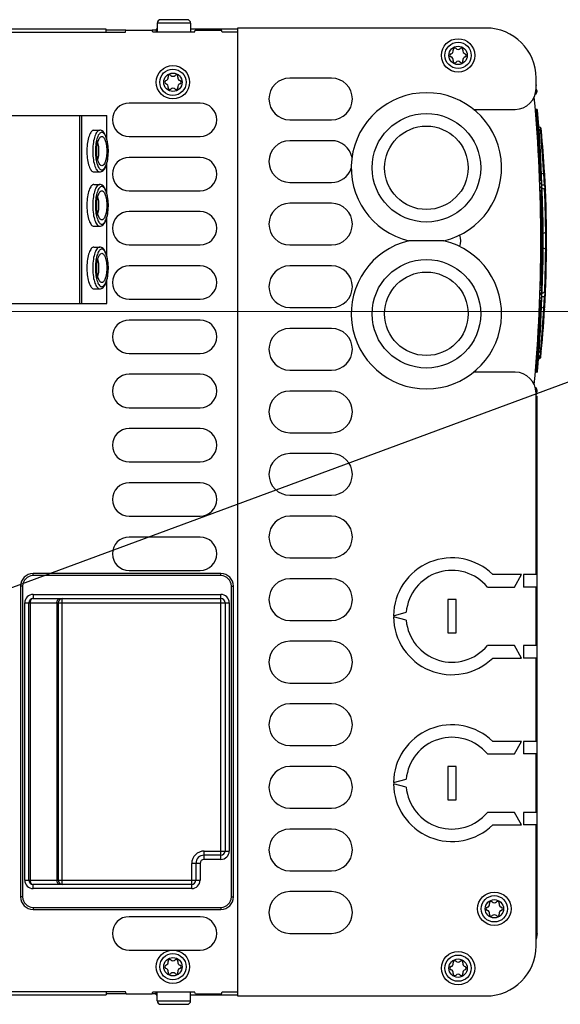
# Model space of a CAD drawing. Extents: x 0 to 594, y 0 to 420.
# Tile 24 of 53: x 248 to 274, y 333 to 380. Entities that reach past the tile are written whole.
import ezdxf

# ---------------------------------------------------------------- set-up
doc = ezdxf.new("R2010")
doc.units = 0
doc.header["$LTSCALE"] = 32.67
doc.layers.get('0').update_dxf_attribs({"linetype": 'CONTINUOUS'})

# ---------------------------------------------------------------- blocks, each defined once
blk = doc.blocks.new('EARTH_BL4', base_point=(268.198, 359.716))
at = {"color": 2, "linetype": 'CONTINUOUS'}
for p, q in [((237.146, 349.337), (283.367, 366.432)), ((243.399, 366.398), (291.265, 366.44))]:
    blk.add_line(p, q, dxfattribs=at)

msp = doc.modelspace()

# ---------------------------------------------------------------- linework, layer by layer
at = {"color": 7, "linetype": 'CONTINUOUS'}
for p, q in [((254.496, 380.223), (254.496, 379.793)), ((256.096, 380.223), (254.496, 380.223)), ((255.926, 380.393), (254.666, 380.393)), ((256.096, 380.223), (256.096, 379.793)), ((258.346, 379.993), (258.346, 333.593)), ((270.246, 379.993), (258.346, 379.993)), ((224.746, 379.793), (252.966, 379.793)), ((252.046, 379.94), (231.446, 379.94)), ((252.046, 379.793), (252.046, 379.94)), ((252.995, 379.891), (252.046, 379.891)), ((252.966, 379.793), (252.995, 379.893)), ((252.995, 379.893), (254.257, 379.893)), ((254.286, 379.793), (254.257, 379.893)), ((254.446, 379.891), (254.257, 379.891)), ((256.286, 379.793), (254.286, 379.793)), ((254.446, 379.94), (254.446, 379.793)), ((254.496, 379.94), (254.446, 379.94)), ((258.346, 379.94), (256.096, 379.94)), ((256.286, 379.793), (256.315, 379.893)), ((256.315, 379.893), (257.577, 379.893)), ((257.606, 379.793), (257.577, 379.893)), ((258.346, 379.793), (257.606, 379.793)), ((262.846, 377.593), (260.846, 377.593)), ((272.646, 377.093), (272.646, 377.593)), ((272.646, 377.274), (272.651, 377.243)), ((272.646, 377.243), (272.651, 377.243)), ((272.632, 376.928), (272.687, 376.935)), ((272.642, 377.001), (272.678, 377.005)), ((272.678, 377.005), (272.687, 376.935)), ((256.546, 376.393), (253.146, 376.393)), ((243.91, 375.793), (252.078, 375.793)), ((250.777, 375.793), (250.777, 366.793)), ((250.871, 375.793), (250.871, 366.793)), ((252.078, 374.691), (252.078, 375.793)), ((269.65, 376.093), (271.646, 376.093)), ((272.614, 376.051), (272.634, 376.053)), ((272.616, 376.031), (272.636, 376.033)), ((272.675, 376.093), (272.629, 376.093)), ((272.629, 376.093), (272.634, 376.053)), ((272.675, 376.053), (272.634, 376.053)), ((272.676, 376.033), (272.636, 376.033)), ((272.636, 376.033), (272.641, 375.993)), ((272.636, 375.791), (272.656, 375.793)), ((272.676, 375.993), (272.641, 375.993)), ((272.641, 375.993), (272.656, 375.793)), ((272.656, 375.793), (272.696, 375.793)), ((272.675, 376.093), (272.675, 376.053)), ((272.714, 376.056), (272.675, 376.053)), ((272.716, 376.036), (272.676, 376.033)), ((272.676, 376.033), (272.676, 375.993)), ((272.736, 375.796), (272.696, 375.793)), ((272.716, 376.036), (272.714, 376.056)), ((260.846, 375.593), (262.846, 375.593)), ((272.85, 375.23), (272.77, 375.259)), ((251.462, 375.093), (251.744, 375.093)), ((253.146, 374.793), (256.546, 374.793)), ((272.861, 375.11), (272.778, 375.14)), ((272.884, 374.848), (272.861, 375.11)), ((272.908, 374.553), (272.884, 374.848)), ((262.846, 374.593), (260.846, 374.593)), ((272.927, 374.319), (272.908, 374.553)), ((272.945, 374.07), (272.927, 374.319)), ((252.078, 372.091), (252.078, 373.495)), ((256.546, 373.793), (253.146, 373.793)), ((272.985, 373.479), (272.971, 373.701)), ((273.005, 373.148), (272.985, 373.479)), ((251.462, 373.093), (251.744, 373.093)), ((273.012, 373.029), (272.902, 372.989)), ((273.012, 373.029), (273.005, 373.148)), ((273.035, 372.72), (273.018, 373.029)), ((273.059, 372.955), (273.049, 373.125)), ((273.052, 373.079), (273.05, 373.089)), ((251.462, 372.493), (251.744, 372.493)), ((260.846, 372.593), (262.846, 372.593)), ((272.82, 372.688), (272.906, 372.688)), ((272.824, 372.573), (272.906, 372.573)), ((272.826, 372.538), (272.906, 372.538)), ((272.906, 372.688), (272.906, 372.225)), ((273.047, 372.455), (272.922, 372.459)), ((273.047, 372.455), (273.035, 372.72)), ((253.146, 372.193), (256.546, 372.193)), ((272.831, 372.379), (272.906, 372.379)), ((272.832, 372.348), (272.906, 372.348)), ((272.836, 372.225), (272.906, 372.225)), ((272.838, 372.165), (272.906, 372.165)), ((272.839, 372.14), (272.906, 372.14)), ((272.842, 372.052), (272.906, 372.052)), ((272.844, 371.98), (272.906, 371.98)), ((272.845, 371.941), (272.906, 371.941)), ((272.845, 371.939), (272.906, 371.939)), ((272.906, 372.165), (272.906, 371.831)), ((273.056, 372.272), (272.928, 372.319)), ((273.057, 372.295), (273.054, 372.273)), ((273.066, 372.01), (273.056, 372.272)), ((273.08, 371.6), (273.066, 372.01)), ((273.069, 372.264), (273.073, 372.267)), ((262.846, 371.593), (260.846, 371.593)), ((272.848, 371.831), (272.906, 371.831)), ((272.85, 371.777), (272.906, 371.777)), ((272.851, 371.714), (272.906, 371.714)), ((272.852, 371.681), (272.906, 371.681)), ((272.854, 371.604), (272.906, 371.604)), ((272.856, 371.524), (272.906, 371.524)), ((272.857, 371.464), (272.906, 371.464)), ((272.906, 371.777), (272.906, 371.524)), ((272.906, 371.464), (272.906, 370.082)), ((272.908, 371.835), (272.908, 371.832)), ((272.914, 371.604), (272.914, 371.6)), ((272.916, 371.526), (272.916, 371.524)), ((272.949, 371.795), (272.949, 371.796)), ((272.959, 371.545), (272.953, 371.732)), ((272.967, 371.298), (272.959, 371.545)), ((273.087, 371.357), (273.08, 371.6)), ((256.546, 371.193), (253.146, 371.193)), ((272.858, 371.418), (272.906, 371.418)), ((272.861, 371.282), (272.906, 371.282)), ((272.864, 371.146), (272.906, 371.146)), ((272.865, 371.1), (272.906, 371.1)), ((272.866, 371.033), (272.906, 371.033)), ((272.866, 371.031), (272.906, 371.031)), ((272.974, 371.045), (272.967, 371.298)), ((272.979, 370.804), (272.974, 371.045)), ((273.093, 371.105), (273.087, 371.357)), ((273.098, 370.863), (273.093, 371.105)), ((252.078, 369.091), (252.078, 370.895)), ((272.868, 370.916), (272.906, 370.916)), ((272.868, 370.903), (272.906, 370.903)), ((272.868, 370.861), (272.906, 370.861)), ((272.869, 370.831), (272.906, 370.831)), ((272.869, 370.817), (272.906, 370.817)), ((272.87, 370.703), (272.906, 370.703)), ((272.871, 370.69), (272.906, 370.69)), ((272.871, 370.652), (272.906, 370.652)), ((272.871, 370.617), (272.906, 370.617)), ((272.872, 370.604), (272.906, 370.604)), ((272.982, 370.585), (272.979, 370.804)), ((272.985, 370.327), (272.982, 370.585)), ((273.102, 370.641), (273.098, 370.863)), ((273.106, 370.31), (273.102, 370.641)), ((251.462, 370.493), (251.744, 370.493)), ((272.873, 370.49), (272.906, 370.49)), ((272.906, 370.412), (272.873, 370.412)), ((272.874, 370.38), (272.906, 370.38)), ((272.874, 370.295), (272.906, 370.295)), ((272.875, 370.223), (272.906, 370.223)), ((272.875, 370.189), (272.906, 370.189)), ((272.875, 370.187), (272.906, 370.187)), ((272.875, 370.082), (272.906, 370.082)), ((272.987, 370.147), (272.985, 370.327)), ((273.107, 370.191), (272.987, 370.147)), ((273.107, 370.191), (273.106, 370.31)), ((253.146, 369.593), (256.546, 369.593)), ((260.846, 369.593), (262.846, 369.593)), ((268.234, 369.793), (266.549, 369.793)), ((272.876, 370.022), (272.906, 370.022)), ((272.876, 369.96), (272.906, 369.96)), ((272.876, 369.927), (272.906, 369.927)), ((272.876, 369.849), (272.906, 369.849)), ((272.876, 369.769), (272.906, 369.769)), ((272.876, 369.696), (272.906, 369.696)), ((272.876, 369.582), (272.906, 369.582)), ((272.906, 370.022), (272.906, 368.228)), ((251.462, 369.493), (251.744, 369.493)), ((272.873, 369.182), (272.906, 369.182)), ((272.873, 369.136), (272.906, 369.136)), ((272.874, 369.319), (272.906, 369.319)), ((272.875, 369.501), (272.906, 369.501)), ((272.875, 369.454), (272.906, 369.454)), ((273.107, 369.394), (272.987, 369.438)), ((273.102, 368.944), (273.104, 369.132)), ((273.104, 369.132), (273.107, 369.394)), ((272.867, 368.634), (272.906, 368.634)), ((272.868, 368.729), (272.906, 368.729)), ((272.868, 368.705), (272.906, 368.705)), ((272.87, 368.857), (272.906, 368.857)), ((272.87, 368.844), (272.906, 368.844)), ((272.871, 368.946), (272.906, 368.946)), ((272.871, 368.933), (272.906, 368.933)), ((272.871, 368.892), (272.906, 368.892)), ((272.872, 369.063), (272.906, 369.063)), ((272.872, 369.06), (272.906, 369.06)), ((273.093, 368.477), (273.098, 368.721)), ((273.098, 368.721), (273.102, 368.944)), ((256.546, 368.593), (253.146, 368.593)), ((262.846, 368.593), (260.846, 368.593)), ((272.858, 368.171), (272.906, 368.171)), ((272.86, 368.228), (272.906, 368.228)), ((272.861, 368.299), (272.906, 368.299)), ((272.864, 368.469), (272.906, 368.469)), ((272.906, 368.171), (272.906, 367.73)), ((273.08, 367.984), (273.087, 368.226)), ((273.087, 368.226), (273.093, 368.477)), ((252.078, 366.793), (252.078, 367.895)), ((272.848, 367.73), (272.906, 367.73)), ((272.851, 367.844), (272.906, 367.844)), ((272.852, 367.912), (272.906, 367.912)), ((272.853, 367.951), (272.906, 367.951)), ((272.854, 367.99), (272.906, 367.99)), ((272.855, 368.026), (272.906, 368.026)), ((272.855, 368.023), (272.906, 368.023)), ((272.855, 368.013), (272.906, 368.013)), ((272.858, 368.144), (272.906, 368.144)), ((272.858, 368.14), (272.906, 368.14)), ((272.912, 367.889), (272.912, 367.885)), ((272.913, 367.954), (272.913, 367.933)), ((272.914, 367.99), (272.914, 367.984)), ((272.914, 367.975), (272.914, 367.97)), ((272.915, 368.026), (272.915, 368.023)), ((272.917, 368.113), (272.917, 368.112)), ((272.918, 368.143), (272.918, 368.14)), ((272.949, 367.79), (272.949, 367.791)), ((273.061, 367.432), (273.08, 367.984)), ((251.462, 367.493), (251.744, 367.493)), ((272.833, 367.259), (272.906, 367.259)), ((272.835, 367.304), (272.906, 367.304)), ((272.838, 367.423), (272.906, 367.423)), ((272.843, 367.558), (272.906, 367.558)), ((272.846, 367.676), (272.906, 367.676)), ((272.906, 367.676), (272.906, 367.304)), ((272.906, 367.259), (272.906, 366.926)), ((273.056, 367.313), (272.928, 367.266)), ((273.056, 367.313), (273.061, 367.432)), ((273.074, 367.318), (273.069, 367.321)), ((243.91, 366.793), (252.078, 366.793)), ((253.146, 366.993), (256.546, 366.993)), ((272.821, 366.926), (272.906, 366.926)), ((272.822, 366.946), (272.906, 366.946)), ((272.826, 367.066), (272.906, 367.066)), ((272.832, 367.212), (272.906, 367.212)), ((272.922, 367.126), (273.047, 367.13)), ((273.018, 366.556), (273.032, 366.822)), ((273.032, 366.822), (273.047, 367.13)), ((260.846, 366.593), (262.846, 366.593)), ((273.012, 366.556), (272.902, 366.596)), ((272.985, 366.106), (272.997, 366.294)), ((272.997, 366.294), (273.012, 366.556)), ((273.049, 366.462), (273.06, 366.654)), ((273.051, 366.499), (273.052, 366.507)), ((256.546, 365.993), (253.146, 365.993)), ((272.954, 365.64), (272.971, 365.883)), ((272.971, 365.883), (272.985, 366.106)), ((262.846, 365.593), (260.846, 365.593)), ((272.917, 365.145), (272.936, 365.388)), ((272.936, 365.388), (272.954, 365.64)), ((272.872, 364.594), (272.917, 365.145)), ((253.146, 364.393), (256.546, 364.393)), ((272.853, 364.462), (272.777, 364.441)), ((272.861, 364.475), (272.778, 364.445)), ((272.854, 364.473), (272.853, 364.462)), ((272.861, 364.475), (272.872, 364.594)), ((272.757, 364.129), (272.83, 364.156)), ((272.767, 364.28), (272.844, 364.301)), ((272.83, 364.156), (272.844, 364.301)), ((260.846, 363.593), (262.846, 363.593)), ((271.646, 363.493), (269.652, 363.493)), ((272.614, 363.534), (272.634, 363.533)), ((272.616, 363.554), (272.636, 363.553)), ((272.634, 363.533), (272.629, 363.493)), ((272.675, 363.493), (272.629, 363.493)), ((272.675, 363.533), (272.634, 363.533)), ((272.636, 363.794), (272.656, 363.793)), ((272.641, 363.593), (272.636, 363.553)), ((272.676, 363.553), (272.636, 363.553)), ((272.656, 363.793), (272.641, 363.593)), ((272.676, 363.593), (272.641, 363.593)), ((272.696, 363.793), (272.656, 363.793)), ((272.714, 363.529), (272.675, 363.533)), ((272.675, 363.533), (272.675, 363.493)), ((272.676, 363.593), (272.676, 363.553)), ((272.716, 363.549), (272.676, 363.553)), ((272.736, 363.789), (272.696, 363.793)), ((272.714, 363.529), (272.716, 363.549)), ((256.546, 363.393), (253.146, 363.393)), ((262.846, 362.593), (260.846, 362.593)), ((272.632, 362.653), (272.687, 362.646)), ((272.687, 362.646), (272.66, 362.445)), ((272.646, 353.793), (272.646, 362.493)), ((272.646, 362.447), (272.66, 362.445)), ((272.646, 362.343), (272.693, 362.343)), ((272.693, 336.58), (272.693, 362.343)), ((253.146, 361.793), (256.546, 361.793)), ((256.546, 360.793), (253.146, 360.793)), ((260.846, 360.593), (262.846, 360.593)), ((253.146, 359.193), (256.546, 359.193)), ((262.846, 359.593), (260.846, 359.593)), ((256.546, 358.193), (253.146, 358.193)), ((260.846, 357.593), (262.846, 357.593)), ((253.146, 356.593), (256.546, 356.593)), ((262.846, 356.593), (260.846, 356.593)), ((256.546, 355.593), (253.146, 355.593)), ((260.846, 354.593), (262.846, 354.593)), ((257.546, 353.841), (248.546, 353.841)), ((248.546, 353.741), (248.546, 353.841)), ((257.546, 353.741), (248.546, 353.741)), ((253.146, 353.993), (256.546, 353.993)), ((257.546, 353.741), (257.546, 353.841)), ((262.846, 353.593), (260.846, 353.593)), ((271.946, 353.793), (270.576, 353.793)), ((271.607, 353.193), (271.946, 353.793)), ((271.906, 353.793), (271.906, 353.722)), ((272.646, 353.793), (272.046, 353.793)), ((272.046, 353.793), (272.046, 353.193)), ((248.046, 353.241), (247.946, 353.241)), ((247.946, 353.241), (247.946, 338.341)), ((248.046, 353.241), (248.046, 338.341)), ((258.046, 353.241), (258.146, 353.241)), ((258.046, 338.341), (258.046, 353.241)), ((258.146, 338.341), (258.146, 353.241)), ((270.313, 353.193), (271.607, 353.193)), ((272.646, 353.193), (272.046, 353.193)), ((272.646, 350.393), (272.646, 353.193)), ((248.546, 352.841), (257.546, 352.841)), ((248.546, 352.841), (248.546, 352.641)), ((248.546, 352.641), (257.546, 352.641)), ((249.946, 338.941), (249.946, 352.641)), ((257.546, 340.141), (257.546, 352.841)), ((268.816, 352.593), (268.416, 352.593)), ((268.416, 352.593), (268.416, 350.993)), ((268.816, 350.993), (268.816, 352.593)), ((248.146, 352.441), (257.946, 352.441)), ((248.146, 339.141), (248.146, 352.441)), ((248.346, 339.141), (248.346, 352.441)), ((248.404, 352.441), (248.404, 339.141)), ((249.687, 352.441), (249.687, 339.141)), ((249.746, 352.441), (249.746, 339.141)), ((257.746, 352.441), (257.746, 340.541)), ((257.946, 352.441), (257.946, 340.541)), ((265.816, 351.823), (266.424, 351.986)), ((266.424, 351.6), (265.816, 351.763)), ((260.846, 351.593), (262.846, 351.593)), ((268.416, 350.993), (268.816, 350.993)), ((262.846, 350.593), (260.846, 350.593)), ((271.607, 350.393), (270.313, 350.393)), ((271.946, 349.793), (271.607, 350.393)), ((272.646, 350.393), (272.046, 350.393)), ((272.046, 350.393), (272.046, 349.793)), ((270.576, 349.793), (271.946, 349.793)), ((271.906, 349.863), (271.906, 349.793)), ((272.646, 349.793), (272.046, 349.793)), ((272.646, 345.793), (272.646, 349.793)), ((260.846, 348.593), (262.846, 348.593)), ((262.846, 347.593), (260.846, 347.593)), ((260.846, 345.593), (262.846, 345.593)), ((271.946, 345.793), (270.576, 345.793)), ((271.607, 345.193), (271.946, 345.793)), ((271.906, 345.793), (271.906, 345.722)), ((272.646, 345.793), (272.046, 345.793)), ((272.046, 345.793), (272.046, 345.193)), ((270.313, 345.193), (271.607, 345.193)), ((272.646, 345.193), (272.046, 345.193)), ((272.646, 342.393), (272.646, 345.193)), ((262.846, 344.593), (260.846, 344.593)), ((268.816, 344.593), (268.416, 344.593)), ((268.416, 344.593), (268.416, 342.993)), ((268.816, 342.993), (268.816, 344.593)), ((265.816, 343.823), (266.424, 343.986)), ((266.424, 343.6), (265.816, 343.763)), ((268.416, 342.993), (268.816, 342.993)), ((260.846, 342.593), (262.846, 342.593)), ((271.607, 342.393), (270.313, 342.393)), ((271.946, 341.793), (271.607, 342.393)), ((272.646, 342.393), (272.046, 342.393)), ((272.046, 342.393), (272.046, 341.793)), ((270.576, 341.793), (271.946, 341.793)), ((271.906, 341.863), (271.906, 341.793)), ((272.646, 341.793), (272.046, 341.793)), ((272.646, 335.993), (272.646, 341.793)), ((262.846, 341.593), (260.846, 341.593)), ((256.746, 340.541), (257.946, 340.541)), ((256.746, 340.141), (256.746, 340.541)), ((257.546, 340.341), (256.746, 340.341)), ((256.546, 339.941), (256.146, 339.941)), ((256.146, 338.741), (256.146, 339.941)), ((256.346, 339.941), (256.346, 339.141)), ((256.546, 339.941), (256.546, 339.141)), ((257.546, 340.141), (256.746, 340.141)), ((260.846, 339.593), (262.846, 339.593)), ((248.146, 339.141), (256.546, 339.141)), ((256.146, 338.941), (248.546, 338.941)), ((248.546, 338.741), (248.546, 338.941)), ((256.146, 338.741), (248.546, 338.741)), ((262.846, 338.593), (260.846, 338.593)), ((248.046, 338.341), (247.946, 338.341)), ((258.046, 338.341), (258.146, 338.341)), ((248.546, 337.841), (257.546, 337.841)), ((248.546, 337.841), (248.546, 337.741)), ((248.546, 337.741), (257.546, 337.741)), ((257.546, 337.841), (257.546, 337.741)), ((256.546, 337.393), (253.146, 337.393)), ((260.846, 336.593), (262.846, 336.593)), ((272.693, 336.58), (272.646, 336.311)), ((253.146, 335.793), (256.546, 335.793)), ((252.966, 333.793), (224.746, 333.793)), ((252.046, 333.793), (252.046, 333.645)), ((253.006, 333.693), (252.966, 333.793)), ((254.246, 333.693), (254.286, 333.793)), ((254.286, 333.793), (256.286, 333.793)), ((254.446, 333.645), (254.446, 333.793)), ((254.496, 333.363), (254.496, 333.793)), ((256.096, 333.363), (256.096, 333.793)), ((256.326, 333.693), (256.286, 333.793)), ((257.566, 333.693), (257.606, 333.793)), ((257.606, 333.793), (258.346, 333.793)), ((231.446, 333.645), (252.046, 333.645)), ((253.006, 333.694), (252.046, 333.694)), ((253.006, 333.693), (254.246, 333.693)), ((254.446, 333.694), (254.246, 333.694)), ((254.446, 333.645), (254.496, 333.645)), ((254.496, 333.363), (256.096, 333.363)), ((256.096, 333.645), (258.346, 333.645)), ((256.326, 333.693), (257.566, 333.693)), ((258.346, 333.593), (270.246, 333.593)), ((254.666, 333.193), (255.926, 333.193))]:
    msp.add_line(p, q, dxfattribs=at)
for points in [[(272.676, 375.993), (272.693, 375.818), (272.696, 375.793)], [(251.462, 375.093), (251.43, 375.088), (251.398, 375.075), (251.366, 375.052), (251.335, 375.021), (251.306, 374.981), (251.278, 374.934), (251.251, 374.879), (251.226, 374.816), (251.204, 374.747), (251.184, 374.673), (251.166, 374.593), (251.151, 374.508), (251.139, 374.42), (251.13, 374.328), (251.124, 374.235), (251.121, 374.14), (251.121, 374.045), (251.124, 373.95), (251.13, 373.857), (251.139, 373.766), (251.151, 373.677), (251.166, 373.593), (251.184, 373.513), (251.204, 373.438), (251.226, 373.369), (251.251, 373.307), (251.278, 373.251), (251.306, 373.204), (251.335, 373.164), (251.366, 373.133), (251.398, 373.111), (251.43, 373.097), (251.462, 373.093)], [(251.744, 375.093), (251.712, 375.088), (251.68, 375.075), (251.648, 375.052), (251.617, 375.021), (251.588, 374.981), (251.559, 374.934), (251.533, 374.879), (251.508, 374.816), (251.486, 374.747), (251.466, 374.673), (251.448, 374.593), (251.433, 374.508), (251.421, 374.42), (251.412, 374.328), (251.406, 374.235), (251.403, 374.14), (251.403, 374.045), (251.406, 373.95), (251.412, 373.857), (251.421, 373.766), (251.433, 373.677), (251.448, 373.593), (251.466, 373.513), (251.486, 373.438), (251.508, 373.369), (251.533, 373.307), (251.559, 373.251), (251.588, 373.204), (251.617, 373.164), (251.648, 373.133), (251.68, 373.111), (251.712, 373.097), (251.744, 373.093)], [(251.838, 374.993), (251.809, 374.989), (251.78, 374.976), (251.752, 374.956), (251.724, 374.928), (251.697, 374.893), (251.672, 374.85), (251.648, 374.8), (251.626, 374.744), (251.606, 374.682), (251.588, 374.615), (251.572, 374.543), (251.558, 374.466), (251.547, 374.387), (251.539, 374.305), (251.534, 374.221), (251.531, 374.135), (251.531, 374.05), (251.534, 373.965), (251.539, 373.88), (251.547, 373.798), (251.558, 373.719), (251.572, 373.643), (251.588, 373.571), (251.606, 373.503), (251.626, 373.441), (251.648, 373.385), (251.672, 373.335), (251.697, 373.293), (251.724, 373.257), (251.752, 373.229), (251.78, 373.209), (251.809, 373.197), (251.838, 373.193)], [(251.838, 373.393), (251.812, 373.397), (251.787, 373.409), (251.762, 373.429), (251.738, 373.457), (251.715, 373.493), (251.693, 373.535), (251.674, 373.584), (251.656, 373.639), (251.64, 373.7), (251.627, 373.765), (251.616, 373.834), (251.608, 373.905), (251.602, 373.979), (251.599, 374.055), (251.599, 374.131), (251.602, 374.206), (251.608, 374.28), (251.616, 374.352), (251.627, 374.42), (251.64, 374.485), (251.656, 374.546), (251.674, 374.601), (251.693, 374.65), (251.715, 374.692), (251.738, 374.728), (251.762, 374.756), (251.787, 374.776), (251.812, 374.789), (251.838, 374.793)], [(251.744, 373.093), (251.783, 373.096), (251.823, 373.108), (251.862, 373.128), (251.902, 373.158), (251.941, 373.199), (251.978, 373.251), (252.011, 373.311), (252.04, 373.377), (252.065, 373.449), (252.087, 373.525), (252.106, 373.606), (252.121, 373.69), (252.134, 373.778), (252.143, 373.868), (252.149, 373.96), (252.152, 374.053), (252.152, 374.146), (252.148, 374.239), (252.142, 374.33), (252.132, 374.42), (252.119, 374.507), (252.103, 374.591), (252.084, 374.67), (252.062, 374.746), (252.036, 374.816), (252.007, 374.881), (251.974, 374.94), (251.938, 374.99), (251.899, 375.029), (251.861, 375.058), (251.822, 375.078), (251.783, 375.089), (251.744, 375.093)], [(251.838, 373.193), (251.868, 373.197), (251.897, 373.209), (251.925, 373.229), (251.953, 373.257), (251.979, 373.293), (252.005, 373.335), (252.029, 373.385), (252.051, 373.441), (252.071, 373.503), (252.089, 373.571), (252.105, 373.643), (252.118, 373.719), (252.129, 373.798), (252.137, 373.88), (252.143, 373.965), (252.146, 374.05), (252.146, 374.135), (252.143, 374.221), (252.137, 374.305), (252.129, 374.387), (252.118, 374.466), (252.105, 374.543), (252.089, 374.615), (252.071, 374.682), (252.051, 374.744), (252.029, 374.8), (252.005, 374.85), (251.979, 374.893), (251.953, 374.928), (251.925, 374.956), (251.897, 374.976), (251.868, 374.989), (251.838, 374.993)], [(251.838, 374.793), (251.864, 374.789), (251.89, 374.776), (251.915, 374.756), (251.939, 374.728), (251.962, 374.692), (251.983, 374.65), (252.003, 374.601), (252.021, 374.546), (252.036, 374.485), (252.05, 374.42), (252.061, 374.352), (252.069, 374.28), (252.075, 374.206), (252.077, 374.131), (252.077, 374.055), (252.075, 373.979), (252.069, 373.905), (252.061, 373.834), (252.05, 373.765), (252.036, 373.7), (252.021, 373.639), (252.003, 373.584), (251.983, 373.535), (251.962, 373.493), (251.939, 373.457), (251.915, 373.429), (251.89, 373.409), (251.864, 373.397), (251.838, 373.393)], [(272.85, 375.23), (272.855, 375.219), (272.858, 375.193), (272.861, 375.152), (272.862, 375.11)], [(272.861, 375.11), (272.88, 375.099), (272.894, 375.081), (272.9, 375.059)], [(251.65, 373.66), (251.656, 373.681), (251.67, 373.743), (251.681, 373.808), (251.69, 373.876), (251.697, 373.947), (251.701, 374.019), (251.702, 374.093), (251.701, 374.166), (251.697, 374.238), (251.69, 374.309), (251.681, 374.377), (251.67, 374.443), (251.656, 374.504), (251.65, 374.525)], [(272.971, 373.701), (272.963, 373.821), (272.945, 374.07)], [(273.012, 373.029), (273.033, 373.042), (273.047, 373.063), (273.051, 373.089)], [(251.462, 372.493), (251.43, 372.488), (251.398, 372.475), (251.366, 372.452), (251.335, 372.421), (251.306, 372.381), (251.278, 372.334), (251.251, 372.279), (251.226, 372.216), (251.204, 372.147), (251.184, 372.073), (251.166, 371.993), (251.151, 371.908), (251.139, 371.82), (251.13, 371.728), (251.124, 371.635), (251.121, 371.54), (251.121, 371.445), (251.124, 371.35), (251.13, 371.257), (251.139, 371.166), (251.151, 371.077), (251.166, 370.993), (251.184, 370.913), (251.204, 370.838), (251.226, 370.769), (251.251, 370.707), (251.278, 370.651), (251.306, 370.604), (251.335, 370.564), (251.366, 370.533), (251.398, 370.511), (251.43, 370.497), (251.462, 370.493)], [(251.744, 372.493), (251.712, 372.488), (251.68, 372.475), (251.648, 372.452), (251.617, 372.421), (251.588, 372.381), (251.559, 372.334), (251.533, 372.279), (251.508, 372.216), (251.486, 372.147), (251.466, 372.073), (251.448, 371.993), (251.433, 371.908), (251.421, 371.82), (251.412, 371.728), (251.406, 371.635), (251.403, 371.54), (251.403, 371.445), (251.406, 371.35), (251.412, 371.257), (251.421, 371.166), (251.433, 371.077), (251.448, 370.993), (251.466, 370.913), (251.486, 370.838), (251.508, 370.769), (251.533, 370.707), (251.559, 370.651), (251.588, 370.604), (251.617, 370.564), (251.648, 370.533), (251.68, 370.511), (251.712, 370.497), (251.744, 370.493)], [(251.744, 370.493), (251.783, 370.496), (251.823, 370.508), (251.862, 370.528), (251.902, 370.558), (251.941, 370.599), (251.978, 370.651), (252.011, 370.711), (252.04, 370.777), (252.065, 370.849), (252.087, 370.925), (252.106, 371.006), (252.121, 371.09), (252.134, 371.178), (252.143, 371.268), (252.149, 371.36), (252.152, 371.453), (252.152, 371.546), (252.148, 371.639), (252.142, 371.73), (252.132, 371.82), (252.119, 371.907), (252.103, 371.991), (252.084, 372.07), (252.062, 372.146), (252.036, 372.216), (252.007, 372.281), (251.974, 372.34), (251.938, 372.39), (251.899, 372.429), (251.861, 372.458), (251.822, 372.478), (251.783, 372.489), (251.744, 372.493)], [(273.047, 372.455), (273.054, 372.421), (273.058, 372.381), (273.059, 372.337), (273.057, 372.295)], [(273.087, 372.412), (273.081, 372.43), (273.067, 372.445), (273.047, 372.455)], [(251.838, 372.393), (251.809, 372.389), (251.78, 372.376), (251.752, 372.356), (251.724, 372.328), (251.697, 372.293), (251.672, 372.25), (251.648, 372.2), (251.626, 372.144), (251.606, 372.082), (251.588, 372.015), (251.572, 371.943), (251.558, 371.866), (251.547, 371.787), (251.539, 371.705), (251.534, 371.621), (251.531, 371.535), (251.531, 371.45), (251.534, 371.365), (251.539, 371.28), (251.547, 371.198), (251.558, 371.119), (251.572, 371.043), (251.588, 370.971), (251.606, 370.903), (251.626, 370.841), (251.648, 370.785), (251.672, 370.735), (251.697, 370.693), (251.724, 370.657), (251.752, 370.629), (251.78, 370.609), (251.809, 370.597), (251.838, 370.593)], [(251.838, 370.793), (251.812, 370.797), (251.787, 370.809), (251.762, 370.829), (251.738, 370.857), (251.715, 370.893), (251.693, 370.935), (251.674, 370.984), (251.656, 371.039), (251.64, 371.1), (251.627, 371.165), (251.616, 371.234), (251.608, 371.305), (251.602, 371.379), (251.599, 371.455), (251.599, 371.531), (251.602, 371.606), (251.608, 371.68), (251.616, 371.752), (251.627, 371.82), (251.64, 371.885), (251.656, 371.946), (251.674, 372.001), (251.693, 372.05), (251.715, 372.092), (251.738, 372.128), (251.762, 372.156), (251.787, 372.176), (251.812, 372.189), (251.838, 372.193)], [(251.838, 370.593), (251.868, 370.597), (251.897, 370.609), (251.925, 370.629), (251.953, 370.657), (251.979, 370.693), (252.005, 370.735), (252.029, 370.785), (252.051, 370.841), (252.071, 370.903), (252.089, 370.971), (252.105, 371.043), (252.118, 371.119), (252.129, 371.198), (252.137, 371.28), (252.143, 371.365), (252.146, 371.45), (252.146, 371.535), (252.143, 371.621), (252.137, 371.705), (252.129, 371.787), (252.118, 371.866), (252.105, 371.943), (252.089, 372.015), (252.071, 372.082), (252.051, 372.144), (252.029, 372.2), (252.005, 372.25), (251.979, 372.293), (251.953, 372.328), (251.925, 372.356), (251.897, 372.376), (251.868, 372.389), (251.838, 372.393)], [(251.838, 372.193), (251.864, 372.189), (251.89, 372.176), (251.915, 372.156), (251.939, 372.128), (251.962, 372.092), (251.983, 372.05), (252.003, 372.001), (252.021, 371.946), (252.036, 371.885), (252.05, 371.82), (252.061, 371.752), (252.069, 371.68), (252.075, 371.606), (252.077, 371.531), (252.077, 371.455), (252.075, 371.379), (252.069, 371.305), (252.061, 371.234), (252.05, 371.165), (252.036, 371.1), (252.021, 371.039), (252.003, 370.984), (251.983, 370.935), (251.962, 370.893), (251.939, 370.857), (251.915, 370.829), (251.89, 370.809), (251.864, 370.797), (251.838, 370.793)], [(273.056, 372.272), (273.076, 372.26), (273.09, 372.242), (273.095, 372.218)], [(273.073, 372.267), (273.087, 372.281), (273.092, 372.299)], [(251.65, 371.06), (251.656, 371.081), (251.67, 371.143), (251.681, 371.208), (251.69, 371.276), (251.697, 371.347), (251.701, 371.419), (251.702, 371.493), (251.701, 371.566), (251.697, 371.638), (251.69, 371.709), (251.681, 371.777), (251.67, 371.843), (251.656, 371.904), (251.65, 371.925)], [(272.986, 369.438), (272.987, 369.639), (272.986, 370.147)], [(273.107, 370.191), (273.127, 370.203), (273.141, 370.223), (273.146, 370.248)], [(273.107, 369.394), (273.108, 369.647), (273.108, 369.935), (273.107, 370.191)], [(251.462, 369.493), (251.43, 369.488), (251.398, 369.475), (251.366, 369.452), (251.335, 369.421), (251.306, 369.381), (251.278, 369.334), (251.251, 369.279), (251.226, 369.216), (251.204, 369.147), (251.184, 369.073), (251.166, 368.993), (251.151, 368.908), (251.139, 368.82), (251.13, 368.728), (251.124, 368.635), (251.121, 368.54), (251.121, 368.445), (251.124, 368.35), (251.13, 368.257), (251.139, 368.166), (251.151, 368.077), (251.166, 367.993), (251.184, 367.913), (251.204, 367.838), (251.226, 367.769), (251.251, 367.707), (251.278, 367.651), (251.306, 367.604), (251.335, 367.564), (251.366, 367.533), (251.398, 367.511), (251.43, 367.497), (251.462, 367.493)], [(251.744, 369.493), (251.712, 369.488), (251.68, 369.475), (251.648, 369.452), (251.617, 369.421), (251.588, 369.381), (251.559, 369.334), (251.533, 369.279), (251.508, 369.216), (251.486, 369.147), (251.466, 369.073), (251.448, 368.993), (251.433, 368.908), (251.421, 368.82), (251.412, 368.728), (251.406, 368.635), (251.403, 368.54), (251.403, 368.445), (251.406, 368.35), (251.412, 368.257), (251.421, 368.166), (251.433, 368.077), (251.448, 367.993), (251.466, 367.913), (251.486, 367.838), (251.508, 367.769), (251.533, 367.707), (251.559, 367.651), (251.588, 367.604), (251.617, 367.564), (251.648, 367.533), (251.68, 367.511), (251.712, 367.497), (251.744, 367.493)], [(251.838, 369.393), (251.809, 369.389), (251.78, 369.376), (251.752, 369.356), (251.724, 369.328), (251.697, 369.293), (251.672, 369.25), (251.648, 369.2), (251.626, 369.144), (251.606, 369.082), (251.588, 369.015), (251.572, 368.943), (251.558, 368.866), (251.547, 368.787), (251.539, 368.705), (251.534, 368.621), (251.531, 368.535), (251.531, 368.45), (251.534, 368.365), (251.539, 368.28), (251.547, 368.198), (251.558, 368.119), (251.572, 368.043), (251.588, 367.971), (251.606, 367.903), (251.626, 367.841), (251.648, 367.785), (251.672, 367.735), (251.697, 367.693), (251.724, 367.657), (251.752, 367.629), (251.78, 367.609), (251.809, 367.597), (251.838, 367.593)], [(251.838, 367.793), (251.812, 367.797), (251.787, 367.809), (251.762, 367.829), (251.738, 367.857), (251.715, 367.893), (251.693, 367.935), (251.674, 367.984), (251.656, 368.039), (251.64, 368.1), (251.627, 368.165), (251.616, 368.234), (251.608, 368.305), (251.602, 368.379), (251.599, 368.455), (251.599, 368.531), (251.602, 368.606), (251.608, 368.68), (251.616, 368.752), (251.627, 368.82), (251.64, 368.885), (251.656, 368.946), (251.674, 369.001), (251.693, 369.05), (251.715, 369.092), (251.738, 369.128), (251.762, 369.156), (251.787, 369.176), (251.812, 369.189), (251.838, 369.193)], [(251.744, 367.493), (251.783, 367.496), (251.823, 367.508), (251.862, 367.528), (251.902, 367.558), (251.941, 367.599), (251.978, 367.651), (252.011, 367.711), (252.04, 367.777), (252.065, 367.849), (252.087, 367.925), (252.106, 368.006), (252.121, 368.09), (252.134, 368.178), (252.143, 368.268), (252.149, 368.36), (252.152, 368.453), (252.152, 368.546), (252.148, 368.639), (252.142, 368.73), (252.132, 368.82), (252.119, 368.907), (252.103, 368.991), (252.084, 369.07), (252.062, 369.146), (252.036, 369.216), (252.007, 369.281), (251.974, 369.34), (251.938, 369.39), (251.899, 369.429), (251.861, 369.458), (251.822, 369.478), (251.783, 369.489), (251.744, 369.493)], [(251.838, 367.593), (251.868, 367.597), (251.897, 367.609), (251.925, 367.629), (251.953, 367.657), (251.979, 367.693), (252.005, 367.735), (252.029, 367.785), (252.051, 367.841), (252.071, 367.903), (252.089, 367.971), (252.105, 368.043), (252.118, 368.119), (252.129, 368.198), (252.137, 368.28), (252.143, 368.365), (252.146, 368.45), (252.146, 368.535), (252.143, 368.621), (252.137, 368.705), (252.129, 368.787), (252.118, 368.866), (252.105, 368.943), (252.089, 369.015), (252.071, 369.082), (252.051, 369.144), (252.029, 369.2), (252.005, 369.25), (251.979, 369.293), (251.953, 369.328), (251.925, 369.356), (251.897, 369.376), (251.868, 369.389), (251.838, 369.393)], [(251.838, 369.193), (251.864, 369.189), (251.89, 369.176), (251.915, 369.156), (251.939, 369.128), (251.962, 369.092), (251.983, 369.05), (252.003, 369.001), (252.021, 368.946), (252.036, 368.885), (252.05, 368.82), (252.061, 368.752), (252.069, 368.68), (252.075, 368.606), (252.077, 368.531), (252.077, 368.455), (252.075, 368.379), (252.069, 368.305), (252.061, 368.234), (252.05, 368.165), (252.036, 368.1), (252.021, 368.039), (252.003, 367.984), (251.983, 367.935), (251.962, 367.893), (251.939, 367.857), (251.915, 367.829), (251.89, 367.809), (251.864, 367.797), (251.838, 367.793)], [(272.953, 367.853), (272.96, 368.058), (272.967, 368.296), (272.973, 368.517), (272.978, 368.75), (272.982, 368.964), (272.984, 369.145), (272.986, 369.302), (272.987, 369.438)], [(273.107, 369.394), (273.127, 369.382), (273.141, 369.362), (273.146, 369.338)], [(251.65, 368.06), (251.656, 368.081), (251.67, 368.143), (251.681, 368.208), (251.69, 368.276), (251.697, 368.347), (251.701, 368.419), (251.702, 368.493), (251.701, 368.566), (251.697, 368.638), (251.69, 368.709), (251.681, 368.777), (251.67, 368.843), (251.656, 368.904), (251.65, 368.925)], [(273.054, 367.313), (273.058, 367.28), (273.058, 367.225), (273.055, 367.173), (273.047, 367.13)], [(273.056, 367.313), (273.076, 367.325), (273.09, 367.344), (273.095, 367.367)], [(273.092, 367.286), (273.088, 367.303), (273.074, 367.318)], [(273.047, 367.13), (273.067, 367.14), (273.081, 367.155), (273.087, 367.173)], [(273.012, 366.556), (273.033, 366.543), (273.047, 366.522), (273.051, 366.497)], [(272.853, 364.462), (272.856, 364.409), (272.855, 364.361), (272.851, 364.323), (272.844, 364.301)], [(272.893, 364.443), (272.888, 364.45), (272.875, 364.456), (272.853, 364.462)], [(272.861, 364.475), (272.88, 364.487), (272.894, 364.504), (272.9, 364.526)], [(272.83, 364.156), (272.839, 364.16), (272.849, 364.166), (272.857, 364.175), (272.863, 364.184), (272.867, 364.195), (272.869, 364.206)], [(272.844, 364.301), (272.864, 364.312), (272.877, 364.329), (272.884, 364.35)], [(272.696, 363.793), (272.677, 363.599), (272.676, 363.593)], [(248.546, 352.641), (248.526, 352.639), (248.506, 352.633), (248.487, 352.623), (248.469, 352.609), (248.453, 352.592), (248.439, 352.572), (248.427, 352.549), (248.417, 352.524), (248.41, 352.497), (248.406, 352.469), (248.404, 352.441)], [(249.687, 352.441), (249.689, 352.469), (249.693, 352.497), (249.7, 352.524), (249.71, 352.549), (249.722, 352.572), (249.736, 352.592), (249.752, 352.609), (249.77, 352.623), (249.789, 352.633), (249.809, 352.639), (249.829, 352.641)], [(248.404, 339.141), (248.406, 339.112), (248.41, 339.084), (248.417, 339.058), (248.427, 339.032), (248.439, 339.01), (248.453, 338.989), (248.469, 338.972), (248.487, 338.959), (248.506, 338.949), (248.526, 338.943), (248.546, 338.941)], [(249.829, 338.941), (249.809, 338.943), (249.789, 338.949), (249.77, 338.959), (249.752, 338.972), (249.736, 338.989), (249.722, 339.01), (249.71, 339.032), (249.7, 339.058), (249.693, 339.084), (249.689, 339.112), (249.687, 339.141)]]:
    msp.add_lwpolyline(points, dxfattribs=at)
for centre, radius in [((268.91, 378.683), 0.8), ((268.91, 378.683), 0.63), ((268.91, 378.683), 0.44), ((255.246, 377.393), 0.8), ((255.246, 377.393), 0.63), ((255.246, 377.393), 0.44), ((267.391, 373.293), 2.602), ((267.391, 373.293), 2), ((267.391, 366.293), 2.602), ((267.391, 366.293), 2), ((270.646, 337.771), 0.8), ((270.646, 337.771), 0.63), ((270.646, 337.771), 0.44), ((255.246, 334.993), 0.8), ((255.246, 334.993), 0.63), ((268.91, 334.925), 0.8), ((255.246, 334.993), 0.44), ((268.91, 334.925), 0.63), ((268.91, 334.925), 0.44)]:
    msp.add_circle(centre, radius, dxfattribs=at)
for centre, radius, start, end in [((254.666, 380.223), 0.17, 90, 180), ((255.926, 380.223), 0.17, 0, 90), ((270.246, 377.593), 2.4, 0, 90), ((268.752, 378.956), 0.079, 43.6336, 196.3664), ((269.068, 378.956), 0.079, 343.6336, 136.3664), ((268.594, 378.683), 0.079, 103.6336, 256.3664), ((268.542, 378.895), 0.139, 283.6336, 16.3664), ((268.542, 378.47), 0.139, 343.6336, 76.3664), ((268.91, 379.107), 0.139, 223.6336, 316.3664), ((269.277, 378.895), 0.139, 163.6336, 256.3664), ((269.277, 378.47), 0.139, 103.6336, 196.3664), ((269.226, 378.683), 0.079, 283.6336, 76.3664), ((268.752, 378.409), 0.079, 163.6336, 316.3664), ((268.91, 378.258), 0.139, 43.6336, 136.3664), ((269.068, 378.409), 0.079, 223.6336, 16.3664), ((254.878, 377.605), 0.139, 283.6336, 16.3664), ((255.088, 377.666), 0.079, 43.6336, 196.3664), ((255.246, 377.817), 0.139, 223.6336, 316.3664), ((255.404, 377.666), 0.079, 343.6336, 136.3664), ((255.613, 377.605), 0.139, 163.6336, 256.3664), ((254.93, 377.393), 0.079, 103.6336, 256.3664), ((254.878, 377.18), 0.139, 343.6336, 76.3664), ((255.088, 377.119), 0.079, 163.6336, 316.3664), ((255.404, 377.119), 0.079, 223.6336, 16.3664), ((255.613, 377.18), 0.139, 103.6336, 196.3664), ((255.562, 377.393), 0.079, 283.6336, 76.3664), ((260.846, 376.593), 1, 90, 270), ((262.846, 376.593), 1, 270, 90), ((255.246, 376.968), 0.139, 43.6336, 136.3664), ((267.391, 373.293), 3.6, 283.5362, 256.4638), ((271.646, 377.093), 1, 270, 360), ((197.836, 369.793), 75.04, 354.73049, 5.26951), ((272.587, 376.922), 0.1, 282.613, 7.33), ((272.578, 376.993), 0.1, 7.4025, 48.2488), ((217.144, 369.791), 56, 7.33, 7.4025), ((253.146, 375.593), 0.8, 90, 270), ((256.546, 375.593), 0.8, 270, 90), ((272.629, 376.113), 0.02, 184.8297, 270), ((272.641, 375.973), 0.02, 90, 184.7227), ((197.836, 369.793), 75.06, 4.7687, 4.78402), ((197.836, 369.793), 75.06, 2.21141, 4.58489), ((272.675, 376.053), 0.04, 4.7815, 90), ((197.836, 369.793), 75.1, 4.76616, 4.78147), ((272.676, 376.033), 0.04, 270, 4.7662), ((197.836, 369.793), 75.1, 2.21, 4.58244), ((197.836, 369.793), 75.14, 355.21853, 4.78147), ((272.829, 375.173), 0.06, 5.5029, 70), ((216.978, 369.793), 56.17, 5.3811, 5.5029), ((216.978, 369.793), 56.17, 3.364, 5.3799), ((260.846, 373.593), 1, 90, 270), ((262.846, 373.593), 1, 11.278, 90), ((253.146, 372.993), 0.8, 90, 270), ((256.546, 372.993), 0.8, 270, 90), ((262.846, 373.593), 1, 270, 341.2826), ((216.978, 369.793), 56.17, 356.6464, 3.3536), ((197.836, 369.793), 75.06, 1.81184, 1.85782), ((197.836, 369.793), 75.1, 1.81026, 1.85618), ((197.836, 369.793), 75.1, 1.55802, 1.63753), ((260.846, 370.593), 1, 90, 270), ((262.846, 370.593), 1, 270, 90), ((197.836, 369.793), 75.06, 1.51522, 1.55699), ((197.836, 369.793), 75.06, 1.27641, 1.32209), ((197.836, 369.793), 75.1, 1.44133, 1.55578), ((197.836, 369.793), 75.1, 1.38193, 1.40297), ((197.836, 369.793), 75.1, 1.32258, 1.37941), ((197.836, 369.793), 75.1, 358.74148, 1.32118), ((253.146, 370.393), 0.8, 90, 270), ((256.546, 370.393), 0.8, 270, 90), ((268.234, 369.793), 0.8, 340.0513, 19.9966), ((197.836, 369.793), 75.06, 0.17526, 0.22066), ((267.391, 366.293), 3.6, 103.5362, 76.4638), ((253.146, 367.793), 0.8, 90, 270), ((256.546, 367.793), 0.8, 270, 90), ((260.846, 367.593), 1, 90, 270), ((262.846, 367.593), 1, 270, 90), ((197.836, 369.793), 75.06, 358.76166, 358.80481), ((197.836, 369.793), 75.06, 358.3838, 358.42473), ((197.836, 369.793), 75.1, 358.3851, 358.5443), ((197.836, 369.793), 75.1, 358.5472, 358.58082), ((197.836, 369.793), 75.1, 358.59703, 358.60962), ((197.836, 369.793), 75.1, 358.62454, 358.64948), ((197.836, 369.793), 75.1, 358.61283, 358.61988), ((197.836, 369.793), 75.1, 358.65189, 358.71776), ((197.836, 369.793), 75.1, 358.71872, 358.73896), ((197.836, 369.793), 75.06, 358.06474, 358.09979), ((197.836, 369.793), 75.1, 358.06651, 358.1015), ((197.836, 369.793), 75.06, 355.41511, 357.81069), ((197.836, 369.793), 75.1, 355.41756, 357.81208), ((216.978, 369.793), 56.17, 354.2922, 356.636), ((253.146, 365.193), 0.8, 90, 270), ((256.546, 365.193), 0.8, 270, 90), ((260.846, 364.593), 1, 90, 270), ((262.846, 364.593), 1, 270, 90), ((271.646, 362.493), 1, 0, 90), ((272.629, 363.473), 0.02, 90, 175.17), ((272.641, 363.613), 0.02, 175.2769, 270), ((197.836, 369.793), 75.06, 355.21598, 355.2313), ((197.836, 369.793), 75.1, 355.21853, 355.23384), ((272.675, 363.533), 0.04, 269.9999, 355.2179), ((272.676, 363.553), 0.04, 355.2338, 90), ((253.146, 362.593), 0.8, 90, 270), ((256.546, 362.593), 0.8, 270, 90), ((260.846, 361.593), 1, 90, 270), ((262.846, 361.593), 1, 270, 90), ((272.587, 362.659), 0.1, 352.67, 76.7635), ((217.144, 369.791), 56, 352.4633, 352.67), ((272.561, 362.459), 0.1, 328.0243, 352.4633), ((253.146, 359.993), 0.8, 90, 270), ((256.546, 359.993), 0.8, 270, 90), ((260.846, 358.593), 1, 90, 270), ((262.846, 358.593), 1, 270, 90), ((253.146, 357.393), 0.8, 90, 270), ((256.546, 357.393), 0.8, 270, 90), ((260.846, 355.593), 1, 90, 270), ((262.846, 355.593), 1, 270, 90), ((253.146, 354.793), 0.8, 90, 270), ((256.546, 354.793), 0.8, 270, 90), ((268.616, 351.793), 2.8, 45.5847, 179.3861), ((248.546, 353.241), 0.6, 90, 180), ((248.546, 353.241), 0.5, 90, 180), ((257.546, 353.241), 0.6, 0, 90), ((257.546, 353.241), 0.5, 0, 90), ((260.846, 352.593), 1, 90, 270), ((262.846, 352.593), 1, 270, 90), ((268.616, 351.793), 2.2, 39.5212, 174.9671), ((248.546, 352.441), 0.4, 90, 180), ((248.546, 352.441), 0.2, 90, 180), ((249.946, 352.441), 0.2, 90, 180), ((257.546, 352.441), 0.4, 0, 90), ((257.546, 352.441), 0.2, 0, 90), ((268.616, 351.793), 2.8, 180.6139, 314.4153), ((268.616, 351.793), 2.2, 185.0329, 320.4788), ((260.846, 349.593), 1, 90, 270), ((262.846, 349.593), 1, 270, 90), ((260.846, 346.593), 1, 90, 270), ((262.846, 346.593), 1, 270, 90), ((268.616, 343.793), 2.8, 45.5847, 179.3861), ((268.616, 343.793), 2.2, 39.5212, 174.9671), ((260.846, 343.593), 1, 90, 270), ((262.846, 343.593), 1, 270, 90), ((268.616, 343.793), 2.8, 180.6139, 314.4153), ((268.616, 343.793), 2.2, 185.0329, 320.4788), ((260.846, 340.593), 1, 90, 270), ((262.846, 340.593), 1, 270, 90), ((256.746, 339.941), 0.6, 90, 180), ((256.746, 339.941), 0.4, 90, 180), ((257.546, 340.541), 0.2, 270, 360), ((257.546, 340.541), 0.4, 270, 360), ((256.746, 339.941), 0.2, 90, 180), ((248.546, 339.141), 0.4, 180, 270), ((248.546, 339.141), 0.2, 180, 270), ((249.946, 339.141), 0.2, 180, 270), ((256.146, 339.141), 0.2, 270, 360), ((256.146, 339.141), 0.4, 270, 360), ((260.846, 337.593), 1, 90, 270), ((262.846, 337.593), 1, 270, 90), ((248.546, 338.341), 0.6, 180, 270), ((248.546, 338.341), 0.5, 180, 270), ((257.546, 338.341), 0.6, 270, 360), ((257.546, 338.341), 0.5, 270, 360), ((270.278, 337.983), 0.139, 283.6336, 16.3664), ((270.488, 338.044), 0.079, 43.6336, 196.3664), ((270.646, 338.195), 0.139, 223.6336, 316.3664), ((270.804, 338.044), 0.079, 343.6336, 136.3664), ((271.013, 337.983), 0.139, 163.6336, 256.3664), ((270.33, 337.771), 0.079, 103.6336, 256.3664), ((270.278, 337.558), 0.139, 343.6336, 76.3664), ((270.488, 337.497), 0.079, 163.6336, 316.3664), ((270.646, 337.346), 0.139, 43.6336, 136.3664), ((270.804, 337.497), 0.079, 223.6336, 16.3664), ((271.013, 337.558), 0.139, 103.6336, 196.3664), ((270.962, 337.771), 0.079, 283.6336, 76.3664), ((253.146, 336.593), 0.8, 90, 270), ((256.546, 336.593), 0.8, 270, 90), ((270.246, 335.993), 2.4, 270, 360), ((254.878, 335.205), 0.139, 283.6336, 16.3664), ((255.088, 335.266), 0.079, 43.6336, 196.3664), ((255.246, 335.417), 0.139, 223.6336, 316.3664), ((255.404, 335.266), 0.079, 343.6336, 136.3664), ((255.613, 335.205), 0.139, 163.6336, 256.3664), ((268.542, 335.137), 0.139, 283.6336, 16.3664), ((268.752, 335.198), 0.079, 43.6336, 196.3664), ((268.91, 335.349), 0.139, 223.6336, 316.3664), ((269.068, 335.198), 0.079, 343.6336, 136.3664), ((269.277, 335.137), 0.139, 163.6336, 256.3664), ((254.93, 334.993), 0.079, 103.6336, 256.3664), ((254.878, 334.78), 0.139, 343.6336, 76.3664), ((255.088, 334.719), 0.079, 163.6336, 316.3664), ((255.246, 334.568), 0.139, 43.6336, 136.3664), ((255.404, 334.719), 0.079, 223.6336, 16.3664), ((255.613, 334.78), 0.139, 103.6336, 196.3664), ((255.562, 334.993), 0.079, 283.6336, 76.3664), ((268.594, 334.925), 0.079, 103.6336, 256.3664), ((268.542, 334.712), 0.139, 343.6336, 76.3664), ((268.752, 334.651), 0.079, 163.6336, 316.3664), ((269.068, 334.651), 0.079, 223.6336, 16.3664), ((269.277, 334.712), 0.139, 103.6336, 196.3664), ((269.226, 334.925), 0.079, 283.6336, 76.3664), ((268.91, 334.5), 0.139, 43.6336, 136.3664), ((254.666, 333.363), 0.17, 180, 270), ((255.926, 333.363), 0.17, 270, 360)]:
    msp.add_arc(centre, radius, start, end, dxfattribs=at)

# ---------------------------------------------------------------- block references
at = {"color": 2, "linetype": 'CONTINUOUS'}
msp.add_blockref('EARTH_BL4', (268.198, 359.716), dxfattribs=at)

doc.saveas('drawing.dxf')
